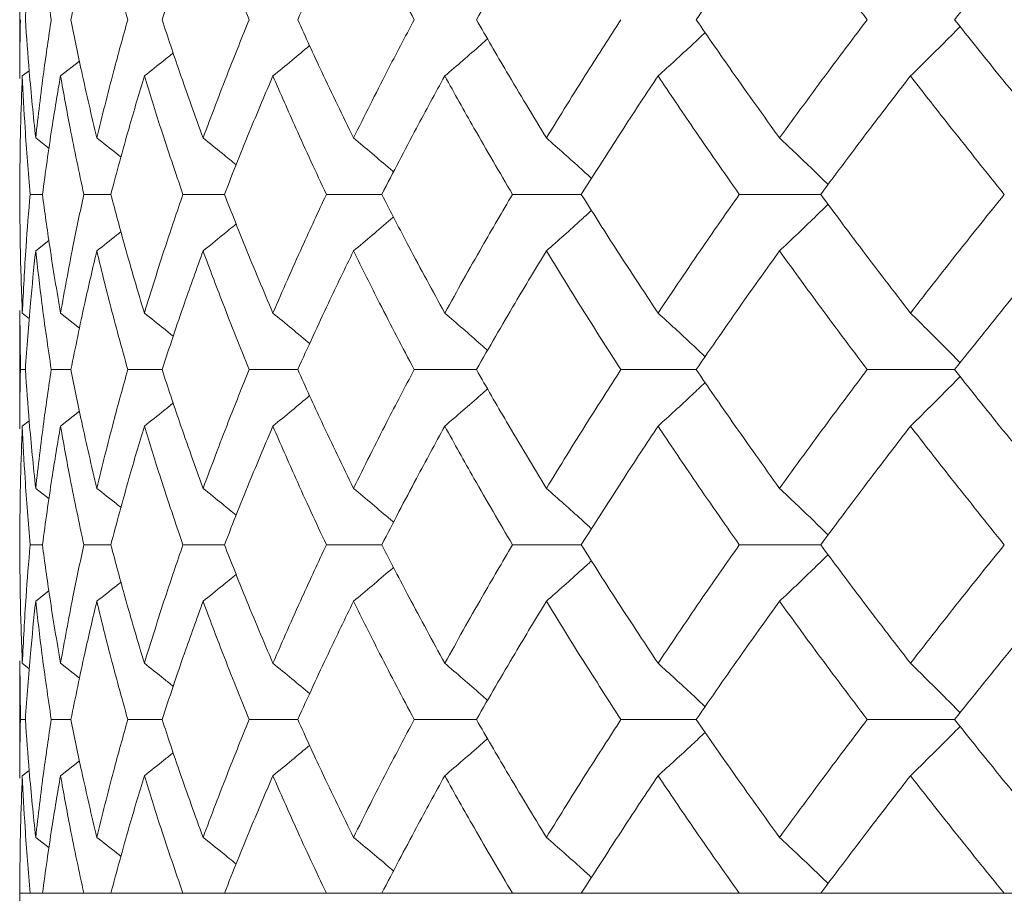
# Model space of a CAD drawing. Header units: inches. Extents: x -3.7 to 22.7, y -9.6 to 17.3.
# Tile 64 of 130: x 4.216 to 4.56, y -0.362 to -0.057. Entities that reach past the tile are written whole.
import ezdxf

# ---------------------------------------------------------------- set-up
doc = ezdxf.new("R2010")
doc.units = ezdxf.units.IN
doc.header["$MEASUREMENT"] = 0

msp = doc.modelspace()

# ---------------------------------------------------------------- linework, layer by layer
at = {"color": 7, "linetype": 'Continuous', "lineweight": 15}
for p, q in [((4.21634, -0.03647), (4.21634, -0.07745)), ((4.23055, -0.07657), (4.23718, -0.07141)), ((4.21722, -0.07657), (4.21961, -0.07472)), ((4.22188, -0.09821), (4.22654, -0.10182)), ((4.22424, -0.11789), (4.21994, -0.11789)), ((4.24813, -0.11789), (4.23869, -0.11789)), ((4.28776, -0.11789), (4.27329, -0.11789)), ((4.34269, -0.11789), (4.32334, -0.11789)), ((4.41232, -0.11789), (4.3883, -0.11789)), ((4.49589, -0.11789), (4.46747, -0.11789)), ((4.22188, -0.1376), (4.2265, -0.13401)), ((4.21634, -0.15842), (4.21634, -0.19962)), ((4.21657, -0.17902), (4.21637, -0.15842)), ((4.21722, -0.1593), (4.21966, -0.16119)), ((4.23055, -0.1593), (4.23722, -0.16451)), ((4.21828, -0.17902), (4.21657, -0.17902)), ((4.2342, -0.17902), (4.22732, -0.17902)), ((4.26601, -0.17902), (4.25403, -0.17902)), ((4.31335, -0.17902), (4.29641, -0.17902)), ((4.37572, -0.17902), (4.354, -0.17902)), ((4.45242, -0.17902), (4.42616, -0.17902)), ((4.54262, -0.17902), (4.51211, -0.17902)), ((4.23055, -0.19874), (4.23718, -0.19356)), ((4.21722, -0.19874), (4.21961, -0.19689)), ((4.22188, -0.22044), (4.22654, -0.22405)), ((4.22424, -0.24014), (4.21994, -0.24014)), ((4.24813, -0.24014), (4.23869, -0.24014)), ((4.28776, -0.24014), (4.27329, -0.24014)), ((4.34269, -0.24014), (4.32334, -0.24014)), ((4.41232, -0.24014), (4.3883, -0.24014)), ((4.49589, -0.24014), (4.46747, -0.24014)), ((4.22188, -0.25983), (4.2265, -0.25625)), ((4.21634, -0.28059), (4.21634, -0.32156)), ((4.21657, -0.3011), (4.21637, -0.28059)), ((4.21722, -0.28146), (4.21966, -0.28335)), ((4.23055, -0.28146), (4.23721, -0.28665)), ((4.21828, -0.3011), (4.21657, -0.3011)), ((4.2342, -0.3011), (4.22732, -0.3011)), ((4.26601, -0.3011), (4.25403, -0.3011)), ((4.31335, -0.3011), (4.29641, -0.3011)), ((4.37572, -0.3011), (4.354, -0.3011)), ((4.45242, -0.3011), (4.42616, -0.3011)), ((4.54262, -0.3011), (4.51211, -0.3011)), ((4.23055, -0.32069), (4.23718, -0.31554)), ((4.21722, -0.32069), (4.21961, -0.31885)), ((4.22188, -0.34221), (4.22654, -0.3458)), ((4.21634, -0.36172), (4.21634, -0.54172)), ((4.21634, -0.36172), (5.68434, -0.36172)), ((4.21994, -0.36172), (4.21634, -0.36172)), ((4.23869, -0.36172), (4.22424, -0.36172)), ((4.27329, -0.36172), (4.24813, -0.36172)), ((4.32334, -0.36172), (4.28776, -0.36172)), ((4.3883, -0.36172), (4.34269, -0.36172)), ((4.46747, -0.36172), (4.41232, -0.36172)), ((4.55996, -0.36172), (4.49589, -0.36172))]:
    msp.add_line(p, q, dxfattribs=at)
for points, knots in [([(4.21828, -0.05694), (4.21883, -0.04925), (4.21981, -0.03553), (4.22125, -0.02184), (4.22188, -0.01582)], [0, 0, 0, 0, 0.560476, 1, 1, 1, 1]), ([(4.22732, -0.05694), (4.22618, -0.04925), (4.22415, -0.03553), (4.22257, -0.02184), (4.22188, -0.01582)], [0, 0, 0, 0, 0.5604759, 1, 1, 1, 1]), ([(4.2342, -0.05694), (4.23576, -0.04925), (4.23854, -0.03553), (4.24178, -0.02184), (4.24321, -0.01582)], [0, 0, 0, 0, 0.560476, 1, 1, 1, 1]), ([(4.25403, -0.05694), (4.25189, -0.04925), (4.24807, -0.03553), (4.24469, -0.02184), (4.24321, -0.01582)], [0, 0, 0, 0, 0.5604759, 1, 1, 1, 1]), ([(4.26601, -0.05694), (4.26856, -0.04925), (4.27312, -0.03553), (4.27812, -0.02184), (4.28032, -0.01582)], [0, 0, 0, 0, 0.560476, 1, 1, 1, 1]), ([(4.29641, -0.05694), (4.29329, -0.04925), (4.28772, -0.03553), (4.28258, -0.02184), (4.28032, -0.01582)], [0, 0, 0, 0, 0.560476, 1, 1, 1, 1]), ([(4.31335, -0.05694), (4.31687, -0.04925), (4.32315, -0.03553), (4.32987, -0.02184), (4.33282, -0.01582)], [0, 0, 0, 0, 0.560476, 1, 1, 1, 1]), ([(4.354, -0.05694), (4.34993, -0.04925), (4.34268, -0.03553), (4.33583, -0.02184), (4.33282, -0.01582)], [0, 0, 0, 0, 0.560476, 1, 1, 1, 1]), ([(4.37572, -0.05694), (4.38017, -0.04925), (4.3881, -0.03553), (4.39646, -0.02184), (4.40013, -0.01582)], [0, 0, 0, 0, 0.560476, 1, 1, 1, 1]), ([(4.45242, -0.05694), (4.45775, -0.04925), (4.46725, -0.03553), (4.47716, -0.02184), (4.48151, -0.01582)], [0, 0, 0, 0, 0.5604753, 1, 1, 1, 1]), ([(4.51211, -0.05694), (4.5063, -0.04925), (4.49592, -0.03553), (4.48591, -0.02184), (4.48151, -0.01582)], [0, 0, 0, 0, 0.560476, 1, 1, 1, 1]), ([(4.54262, -0.05694), (4.54877, -0.04925), (4.55974, -0.03553), (4.57108, -0.02184), (4.57606, -0.01582)], [0, 0, 0, 0, 0.5604764, 1, 1, 1, 1]), ([(4.21637, -0.07745), (4.21636, -0.07665), (4.21628, -0.06981), (4.21644, -0.06298), (4.21657, -0.05694)], [0, 0, 0, 0, 0.1155731, 1, 1, 1, 1]), ([(4.22188, -0.09821), (4.22109, -0.09049), (4.21967, -0.07673), (4.21871, -0.06298), (4.21828, -0.05694)], [0, 0, 0, 0, 0.5603389, 1, 1, 1, 1]), ([(4.22188, -0.09821), (4.22277, -0.09049), (4.22436, -0.07673), (4.22642, -0.06298), (4.22732, -0.05694)], [0, 0, 0, 0, 0.560339, 1, 1, 1, 1]), ([(4.24321, -0.09821), (4.2414, -0.09049), (4.23818, -0.07673), (4.23542, -0.06298), (4.2342, -0.05694)], [0, 0, 0, 0, 0.560339, 1, 1, 1, 1]), ([(4.24321, -0.09821), (4.24511, -0.09049), (4.2485, -0.07673), (4.25234, -0.06298), (4.25403, -0.05694)], [0, 0, 0, 0, 0.5603389, 1, 1, 1, 1]), ([(4.28032, -0.09821), (4.27753, -0.09049), (4.27255, -0.07673), (4.268, -0.06298), (4.26601, -0.05694)], [0, 0, 0, 0, 0.560339, 1, 1, 1, 1]), ([(4.28032, -0.09821), (4.28321, -0.09049), (4.28836, -0.07673), (4.29395, -0.06298), (4.29641, -0.05694)], [0, 0, 0, 0, 0.560339, 1, 1, 1, 1]), ([(4.33282, -0.09821), (4.32907, -0.09049), (4.32238, -0.07673), (4.31611, -0.06298), (4.31335, -0.05694)], [0, 0, 0, 0, 0.560339, 1, 1, 1, 1]), ([(4.33282, -0.09821), (4.33666, -0.09049), (4.34352, -0.07673), (4.3508, -0.06298), (4.354, -0.05694)], [0, 0, 0, 0, 0.5603389, 1, 1, 1, 1]), ([(4.40013, -0.09821), (4.39546, -0.09049), (4.38713, -0.07673), (4.3792, -0.06298), (4.37572, -0.05694)], [0, 0, 0, 0, 0.560338, 1, 1, 1, 1]), ([(4.40013, -0.09821), (4.40488, -0.09049), (4.41336, -0.07673), (4.42225, -0.06298), (4.42616, -0.05694)], [0, 0, 0, 0, 0.560339, 1, 1, 1, 1]), ([(4.48151, -0.09821), (4.47597, -0.09049), (4.4661, -0.07673), (4.4566, -0.06298), (4.45242, -0.05694)], [0, 0, 0, 0, 0.56034, 1, 1, 1, 1]), ([(4.48151, -0.09821), (4.48712, -0.09049), (4.49714, -0.07673), (4.50754, -0.06298), (4.51211, -0.05694)], [0, 0, 0, 0, 0.5603386, 1, 1, 1, 1]), ([(4.57606, -0.09821), (4.56972, -0.09049), (4.55841, -0.07673), (4.54744, -0.06298), (4.54262, -0.05694)], [0, 0, 0, 0, 0.560339, 1, 1, 1, 1]), ([(4.43911, -0.07657), (4.4411, -0.07477), (4.44508, -0.07116), (4.45056, -0.06612), (4.45403, -0.06285), (4.45554, -0.06143)], [0, 0, 0, 0, 0.360979, 0.721957, 1, 1, 1, 1]), ([(4.5272, -0.07657), (4.52905, -0.07477), (4.53274, -0.07116), (4.53853, -0.06542), (4.54244, -0.06145), (4.54454, -0.05933)], [0, 0, 0, 0, 0.317533, 0.635069, 1, 1, 1, 1]), ([(4.36467, -0.07657), (4.36678, -0.07477), (4.37099, -0.07116), (4.37597, -0.06684), (4.37882, -0.06431), (4.3796, -0.06362)], [0, 0, 0, 0, 0.421366, 0.842735, 1, 1, 1, 1]), ([(4.25981, -0.07657), (4.26209, -0.07477), (4.26546, -0.0721), (4.2688, -0.0694), (4.26989, -0.06853)], [0, 0, 0, 0, 0.675591, 1, 1, 1, 1]), ([(4.30468, -0.07657), (4.30689, -0.07477), (4.31118, -0.07126), (4.31544, -0.0677), (4.31751, -0.06597)], [0, 0, 0, 0, 0.513499, 1, 1, 1, 1]), ([(4.21634, -0.11789), (4.21638, -0.11017), (4.21645, -0.09639), (4.21698, -0.08262), (4.21722, -0.07657)], [0, 0, 0, 0, 0.560273, 1, 1, 1, 1]), ([(4.21994, -0.11789), (4.21931, -0.11017), (4.21818, -0.09639), (4.21751, -0.08262), (4.21722, -0.07657)], [0, 0, 0, 0, 0.560273, 1, 1, 1, 1]), ([(4.22424, -0.11789), (4.2253, -0.11017), (4.22718, -0.09639), (4.22952, -0.08262), (4.23055, -0.07657)], [0, 0, 0, 0, 0.560273, 1, 1, 1, 1]), ([(4.23869, -0.11789), (4.23705, -0.11017), (4.23412, -0.09639), (4.23164, -0.08262), (4.23055, -0.07657)], [0, 0, 0, 0, 0.560273, 1, 1, 1, 1]), ([(4.24813, -0.11789), (4.25019, -0.11017), (4.25387, -0.09639), (4.258, -0.08262), (4.25981, -0.07657)], [0, 0, 0, 0, 0.560273, 1, 1, 1, 1]), ([(4.27329, -0.11789), (4.27065, -0.11017), (4.26595, -0.09639), (4.26169, -0.08262), (4.25981, -0.07657)], [0, 0, 0, 0, 0.560274, 1, 1, 1, 1]), ([(4.28776, -0.11789), (4.29081, -0.11017), (4.29623, -0.09639), (4.3021, -0.08262), (4.30468, -0.07657)], [0, 0, 0, 0, 0.560273, 1, 1, 1, 1]), ([(4.32334, -0.11789), (4.31974, -0.11017), (4.31332, -0.09639), (4.30732, -0.08262), (4.30468, -0.07657)], [0, 0, 0, 0, 0.560273, 1, 1, 1, 1]), ([(4.34269, -0.11789), (4.34668, -0.11017), (4.35381, -0.09639), (4.36135, -0.08262), (4.36467, -0.07657)], [0, 0, 0, 0, 0.560274, 1, 1, 1, 1]), ([(4.3883, -0.11789), (4.38378, -0.11017), (4.37571, -0.09639), (4.36804, -0.08262), (4.36467, -0.07657)], [0, 0, 0, 0, 0.560273, 1, 1, 1, 1]), ([(4.41232, -0.11789), (4.41722, -0.11017), (4.42596, -0.09639), (4.43509, -0.08262), (4.43911, -0.07657)], [0, 0, 0, 0, 0.560273, 1, 1, 1, 1]), ([(4.46747, -0.11789), (4.46207, -0.11017), (4.45244, -0.09639), (4.44318, -0.08262), (4.43911, -0.07657)], [0, 0, 0, 0, 0.560273, 1, 1, 1, 1]), ([(4.49589, -0.11789), (4.50164, -0.11017), (4.51189, -0.09639), (4.52252, -0.08262), (4.5272, -0.07657)], [0, 0, 0, 0, 0.560273, 1, 1, 1, 1]), ([(4.55996, -0.11789), (4.55375, -0.11017), (4.54266, -0.09639), (4.53192, -0.08262), (4.5272, -0.07657)], [0, 0, 0, 0, 0.560274, 1, 1, 1, 1]), ([(4.24321, -0.09821), (4.24551, -0.10001), (4.24834, -0.10223), (4.25116, -0.10448), (4.25168, -0.1049)], [0, 0, 0, 0, 0.812627, 1, 1, 1, 1]), ([(4.28032, -0.09821), (4.28257, -0.10001), (4.28643, -0.10312), (4.29027, -0.10628), (4.29188, -0.1076)], [0, 0, 0, 0, 0.579821, 1, 1, 1, 1]), ([(4.33282, -0.09821), (4.33498, -0.10001), (4.33929, -0.10363), (4.34395, -0.10757), (4.34644, -0.10973), (4.3468, -0.11005)], [0, 0, 0, 0, 0.461051, 0.922101, 1, 1, 1, 1]), ([(4.40013, -0.09821), (4.40218, -0.10001), (4.40628, -0.10363), (4.41154, -0.10832), (4.41472, -0.11125), (4.41589, -0.11232)], [0, 0, 0, 0, 0.38779, 0.775586, 1, 1, 1, 1]), ([(4.48151, -0.09821), (4.48343, -0.10001), (4.48727, -0.10363), (4.49293, -0.10903), (4.49664, -0.11267), (4.49847, -0.11446)], [0, 0, 0, 0, 0.337227, 0.674453, 1, 1, 1, 1]), ([(4.21722, -0.1593), (4.21693, -0.15156), (4.21642, -0.13776), (4.21637, -0.12396), (4.21634, -0.11789)], [0, 0, 0, 0, 0.560137, 1, 1, 1, 1]), ([(4.21722, -0.1593), (4.2176, -0.15156), (4.21829, -0.13776), (4.21943, -0.12396), (4.21994, -0.11789)], [0, 0, 0, 0, 0.560137, 1, 1, 1, 1]), ([(4.23055, -0.1593), (4.22925, -0.15156), (4.22693, -0.13776), (4.22506, -0.12396), (4.22424, -0.11789)], [0, 0, 0, 0, 0.560136, 1, 1, 1, 1]), ([(4.23055, -0.1593), (4.23195, -0.15156), (4.23444, -0.13776), (4.23739, -0.12396), (4.23869, -0.11789)], [0, 0, 0, 0, 0.560137, 1, 1, 1, 1]), ([(4.25981, -0.1593), (4.25751, -0.15156), (4.2534, -0.13776), (4.24974, -0.12396), (4.24813, -0.11789)], [0, 0, 0, 0, 0.560137, 1, 1, 1, 1]), ([(4.25981, -0.1593), (4.26221, -0.15156), (4.26649, -0.13776), (4.27121, -0.12396), (4.27329, -0.11789)], [0, 0, 0, 0, 0.560137, 1, 1, 1, 1]), ([(4.30468, -0.1593), (4.30141, -0.15156), (4.29556, -0.13776), (4.29015, -0.12396), (4.28776, -0.11789)], [0, 0, 0, 0, 0.560137, 1, 1, 1, 1]), ([(4.30468, -0.1593), (4.30805, -0.15156), (4.31406, -0.13776), (4.3205, -0.12396), (4.32334, -0.11789)], [0, 0, 0, 0, 0.560137, 1, 1, 1, 1]), ([(4.36467, -0.1593), (4.36045, -0.15156), (4.35293, -0.13776), (4.34582, -0.12396), (4.34269, -0.11789)], [0, 0, 0, 0, 0.5601357, 1, 1, 1, 1]), ([(4.36467, -0.1593), (4.36897, -0.15156), (4.37665, -0.13776), (4.38474, -0.12396), (4.3883, -0.11789)], [0, 0, 0, 0, 0.560137, 1, 1, 1, 1]), ([(4.43911, -0.1593), (4.43401, -0.15156), (4.42489, -0.13776), (4.41616, -0.12396), (4.41232, -0.11789)], [0, 0, 0, 0, 0.560136, 1, 1, 1, 1]), ([(4.43911, -0.1593), (4.4443, -0.15156), (4.45357, -0.13776), (4.46322, -0.12396), (4.46747, -0.11789)], [0, 0, 0, 0, 0.560137, 1, 1, 1, 1]), ([(4.5272, -0.1593), (4.52126, -0.15156), (4.51064, -0.13776), (4.5004, -0.12396), (4.49589, -0.11789)], [0, 0, 0, 0, 0.560137, 1, 1, 1, 1]), ([(4.5272, -0.1593), (4.53322, -0.15156), (4.54397, -0.13776), (4.55508, -0.12396), (4.55996, -0.11789)], [0, 0, 0, 0, 0.560137, 1, 1, 1, 1]), ([(4.40013, -0.1376), (4.40218, -0.13579), (4.40628, -0.13218), (4.41153, -0.12747), (4.41472, -0.12455), (4.41588, -0.12348)], [0, 0, 0, 0, 0.387871, 0.775733, 1, 1, 1, 1]), ([(4.48151, -0.1376), (4.48343, -0.13579), (4.48726, -0.13218), (4.49292, -0.12676), (4.49664, -0.12313), (4.49846, -0.12134)], [0, 0, 0, 0, 0.3372038, 0.6744065, 1, 1, 1, 1]), ([(4.33282, -0.1376), (4.33498, -0.13579), (4.33929, -0.13217), (4.34394, -0.12823), (4.34643, -0.12607), (4.34678, -0.12576)], [0, 0, 0, 0, 0.461329, 0.922666, 1, 1, 1, 1]), ([(4.28032, -0.1376), (4.28257, -0.13579), (4.28642, -0.13268), (4.29025, -0.12953), (4.29186, -0.12821)], [0, 0, 0, 0, 0.580605, 1, 1, 1, 1]), ([(4.24321, -0.1376), (4.24551, -0.1358), (4.24833, -0.13358), (4.25113, -0.13134), (4.25165, -0.13092)], [0, 0, 0, 0, 0.814995, 1, 1, 1, 1]), ([(4.21828, -0.17902), (4.21883, -0.17128), (4.21981, -0.15748), (4.22125, -0.14367), (4.22188, -0.1376)], [0, 0, 0, 0, 0.560071, 1, 1, 1, 1]), ([(4.22732, -0.17902), (4.22618, -0.17128), (4.22415, -0.15748), (4.22257, -0.14367), (4.22188, -0.1376)], [0, 0, 0, 0, 0.560071, 1, 1, 1, 1]), ([(4.2342, -0.17902), (4.23576, -0.17128), (4.23854, -0.15748), (4.24178, -0.14367), (4.24321, -0.1376)], [0, 0, 0, 0, 0.5600708, 1, 1, 1, 1]), ([(4.25403, -0.17902), (4.25189, -0.17128), (4.24806, -0.15748), (4.24469, -0.14367), (4.24321, -0.1376)], [0, 0, 0, 0, 0.5600706, 1, 1, 1, 1]), ([(4.26601, -0.17902), (4.26856, -0.17128), (4.27312, -0.15748), (4.27812, -0.14367), (4.28032, -0.1376)], [0, 0, 0, 0, 0.560071, 1, 1, 1, 1]), ([(4.29641, -0.17902), (4.29329, -0.17128), (4.28772, -0.15748), (4.28258, -0.14367), (4.28032, -0.1376)], [0, 0, 0, 0, 0.5600709, 1, 1, 1, 1]), ([(4.31335, -0.17902), (4.31687, -0.17128), (4.32316, -0.15748), (4.32987, -0.14367), (4.33282, -0.1376)], [0, 0, 0, 0, 0.560071, 1, 1, 1, 1]), ([(4.354, -0.17902), (4.34993, -0.17128), (4.34267, -0.15748), (4.33583, -0.14367), (4.33282, -0.1376)], [0, 0, 0, 0, 0.560071, 1, 1, 1, 1]), ([(4.37572, -0.17902), (4.38016, -0.17128), (4.38811, -0.15748), (4.39646, -0.14367), (4.40013, -0.1376)], [0, 0, 0, 0, 0.560071, 1, 1, 1, 1]), ([(4.42616, -0.17902), (4.42119, -0.17128), (4.41233, -0.15748), (4.40386, -0.14367), (4.40013, -0.1376)], [0, 0, 0, 0, 0.560071, 1, 1, 1, 1]), ([(4.45242, -0.17902), (4.45775, -0.17128), (4.46726, -0.15748), (4.47715, -0.14367), (4.48151, -0.1376)], [0, 0, 0, 0, 0.56007, 1, 1, 1, 1]), ([(4.51211, -0.17902), (4.5063, -0.17128), (4.49592, -0.15748), (4.48591, -0.14367), (4.48151, -0.1376)], [0, 0, 0, 0, 0.560071, 1, 1, 1, 1]), ([(4.54262, -0.17902), (4.54877, -0.17128), (4.55975, -0.15748), (4.57108, -0.14367), (4.57606, -0.1376)], [0, 0, 0, 0, 0.560071, 1, 1, 1, 1]), ([(4.25981, -0.1593), (4.26209, -0.1611), (4.26547, -0.16378), (4.26882, -0.1665), (4.26991, -0.16739)], [0, 0, 0, 0, 0.67291, 1, 1, 1, 1]), ([(4.30468, -0.1593), (4.30688, -0.1611), (4.31118, -0.16463), (4.31545, -0.16821), (4.31753, -0.16995)], [0, 0, 0, 0, 0.511981, 1, 1, 1, 1]), ([(4.36467, -0.1593), (4.36677, -0.1611), (4.37098, -0.16472), (4.37596, -0.16906), (4.37882, -0.17161), (4.37961, -0.17231)], [0, 0, 0, 0, 0.420339, 0.840678, 1, 1, 1, 1]), ([(4.43911, -0.1593), (4.4411, -0.1611), (4.44507, -0.16472), (4.45055, -0.16979), (4.45403, -0.17308), (4.45555, -0.17451)], [0, 0, 0, 0, 0.360215, 0.720423, 1, 1, 1, 1]), ([(4.5272, -0.1593), (4.52905, -0.1611), (4.53274, -0.16472), (4.53852, -0.17048), (4.54244, -0.17448), (4.54454, -0.17662)], [0, 0, 0, 0, 0.316925, 0.63385, 1, 1, 1, 1]), ([(4.21637, -0.19962), (4.21636, -0.19883), (4.21628, -0.19196), (4.21644, -0.18509), (4.21657, -0.17902)], [0, 0, 0, 0, 0.11504, 1, 1, 1, 1]), ([(4.22188, -0.22044), (4.22109, -0.21271), (4.21967, -0.1989), (4.21871, -0.18509), (4.21828, -0.17902)], [0, 0, 0, 0, 0.5599335, 1, 1, 1, 1]), ([(4.22188, -0.22044), (4.22277, -0.21271), (4.22437, -0.1989), (4.22642, -0.18509), (4.22732, -0.17902)], [0, 0, 0, 0, 0.559934, 1, 1, 1, 1]), ([(4.24321, -0.22044), (4.2414, -0.21271), (4.23818, -0.1989), (4.23542, -0.18509), (4.2342, -0.17902)], [0, 0, 0, 0, 0.559934, 1, 1, 1, 1]), ([(4.24321, -0.22044), (4.24511, -0.21271), (4.2485, -0.1989), (4.25234, -0.18509), (4.25403, -0.17902)], [0, 0, 0, 0, 0.5599335, 1, 1, 1, 1]), ([(4.28032, -0.22044), (4.27753, -0.21271), (4.27255, -0.1989), (4.268, -0.18509), (4.26601, -0.17902)], [0, 0, 0, 0, 0.559933, 1, 1, 1, 1]), ([(4.28032, -0.22044), (4.28321, -0.21271), (4.28836, -0.1989), (4.29395, -0.18509), (4.29641, -0.17902)], [0, 0, 0, 0, 0.559933, 1, 1, 1, 1]), ([(4.33282, -0.22044), (4.32907, -0.21271), (4.32238, -0.1989), (4.31611, -0.18509), (4.31335, -0.17902)], [0, 0, 0, 0, 0.559933, 1, 1, 1, 1]), ([(4.33282, -0.22044), (4.33666, -0.21271), (4.34352, -0.1989), (4.3508, -0.18509), (4.354, -0.17902)], [0, 0, 0, 0, 0.5599328, 1, 1, 1, 1]), ([(4.40013, -0.22044), (4.39546, -0.21271), (4.38713, -0.1989), (4.3792, -0.18509), (4.37572, -0.17902)], [0, 0, 0, 0, 0.5599328, 1, 1, 1, 1]), ([(4.40013, -0.22044), (4.40488, -0.21271), (4.41337, -0.1989), (4.42225, -0.18509), (4.42616, -0.17902)], [0, 0, 0, 0, 0.5599339, 1, 1, 1, 1]), ([(4.48151, -0.22044), (4.47598, -0.21271), (4.46609, -0.1989), (4.4566, -0.18509), (4.45242, -0.17902)], [0, 0, 0, 0, 0.559934, 1, 1, 1, 1]), ([(4.48151, -0.22044), (4.48712, -0.21271), (4.49714, -0.1989), (4.50754, -0.18509), (4.51211, -0.17902)], [0, 0, 0, 0, 0.559933, 1, 1, 1, 1]), ([(4.5272, -0.19874), (4.52905, -0.19693), (4.53274, -0.19332), (4.53852, -0.18755), (4.54244, -0.18356), (4.54454, -0.18142)], [0, 0, 0, 0, 0.316975, 0.633953, 1, 1, 1, 1]), ([(4.57606, -0.22044), (4.56973, -0.21271), (4.55841, -0.1989), (4.54744, -0.18509), (4.54262, -0.17902)], [0, 0, 0, 0, 0.559934, 1, 1, 1, 1]), ([(4.43911, -0.19874), (4.4411, -0.19693), (4.44507, -0.19332), (4.45055, -0.18825), (4.45402, -0.18496), (4.45554, -0.18353)], [0, 0, 0, 0, 0.360349, 0.720694, 1, 1, 1, 1]), ([(4.30468, -0.19874), (4.30688, -0.19693), (4.31118, -0.19341), (4.31544, -0.18984), (4.31751, -0.1881)], [0, 0, 0, 0, 0.512638, 1, 1, 1, 1]), ([(4.36467, -0.19874), (4.36677, -0.19693), (4.37098, -0.19331), (4.37596, -0.18898), (4.37882, -0.18643), (4.3796, -0.18573)], [0, 0, 0, 0, 0.420639, 0.841279, 1, 1, 1, 1]), ([(4.25981, -0.19874), (4.26209, -0.19693), (4.26546, -0.19426), (4.2688, -0.19154), (4.26989, -0.19066)], [0, 0, 0, 0, 0.6744933, 1, 1, 1, 1]), ([(4.21634, -0.24014), (4.21638, -0.23242), (4.21645, -0.21862), (4.21698, -0.20482), (4.21722, -0.19874)], [0, 0, 0, 0, 0.559868, 1, 1, 1, 1]), ([(4.21994, -0.24014), (4.21931, -0.23242), (4.21818, -0.21862), (4.21751, -0.20482), (4.21722, -0.19874)], [0, 0, 0, 0, 0.559868, 1, 1, 1, 1]), ([(4.22424, -0.24014), (4.2253, -0.23242), (4.22718, -0.21862), (4.22952, -0.20482), (4.23055, -0.19874)], [0, 0, 0, 0, 0.559868, 1, 1, 1, 1]), ([(4.23869, -0.24014), (4.23705, -0.23242), (4.23412, -0.21862), (4.23164, -0.20482), (4.23055, -0.19874)], [0, 0, 0, 0, 0.559867, 1, 1, 1, 1]), ([(4.24813, -0.24014), (4.25019, -0.23242), (4.25387, -0.21862), (4.258, -0.20482), (4.25981, -0.19874)], [0, 0, 0, 0, 0.559867, 1, 1, 1, 1]), ([(4.27329, -0.24014), (4.27065, -0.23242), (4.26595, -0.21862), (4.26169, -0.20482), (4.25981, -0.19874)], [0, 0, 0, 0, 0.5598681, 1, 1, 1, 1]), ([(4.28776, -0.24014), (4.29081, -0.23242), (4.29624, -0.21862), (4.3021, -0.20482), (4.30468, -0.19874)], [0, 0, 0, 0, 0.559868, 1, 1, 1, 1]), ([(4.32334, -0.24014), (4.31974, -0.23242), (4.31331, -0.21862), (4.30732, -0.20482), (4.30468, -0.19874)], [0, 0, 0, 0, 0.559867, 1, 1, 1, 1]), ([(4.34269, -0.24014), (4.34668, -0.23242), (4.35381, -0.21862), (4.36135, -0.20482), (4.36467, -0.19874)], [0, 0, 0, 0, 0.559868, 1, 1, 1, 1]), ([(4.3883, -0.24014), (4.38378, -0.23242), (4.3757, -0.21862), (4.36804, -0.20482), (4.36467, -0.19874)], [0, 0, 0, 0, 0.559867, 1, 1, 1, 1]), ([(4.41232, -0.24014), (4.41722, -0.23242), (4.42596, -0.21862), (4.43509, -0.20482), (4.43911, -0.19874)], [0, 0, 0, 0, 0.5598671, 1, 1, 1, 1]), ([(4.46747, -0.24014), (4.46207, -0.23242), (4.45243, -0.21862), (4.44318, -0.20482), (4.43911, -0.19874)], [0, 0, 0, 0, 0.559867, 1, 1, 1, 1]), ([(4.49589, -0.24014), (4.50164, -0.23242), (4.5119, -0.21862), (4.52252, -0.20482), (4.5272, -0.19874)], [0, 0, 0, 0, 0.5598676, 1, 1, 1, 1]), ([(4.55996, -0.24014), (4.55375, -0.23242), (4.54266, -0.21862), (4.53192, -0.20482), (4.5272, -0.19874)], [0, 0, 0, 0, 0.559868, 1, 1, 1, 1]), ([(4.24321, -0.22044), (4.24551, -0.22224), (4.24834, -0.22446), (4.25115, -0.22671), (4.25168, -0.22713)], [0, 0, 0, 0, 0.812313, 1, 1, 1, 1]), ([(4.28032, -0.22044), (4.28257, -0.22224), (4.28643, -0.22536), (4.29027, -0.22852), (4.29188, -0.22984)], [0, 0, 0, 0, 0.5796211, 1, 1, 1, 1]), ([(4.33282, -0.22044), (4.33498, -0.22225), (4.33929, -0.22586), (4.34395, -0.22981), (4.34643, -0.23197), (4.34679, -0.23229)], [0, 0, 0, 0, 0.460897, 0.921807, 1, 1, 1, 1]), ([(4.40013, -0.22044), (4.40218, -0.22224), (4.40628, -0.22586), (4.41153, -0.23056), (4.41472, -0.23349), (4.41589, -0.23456)], [0, 0, 0, 0, 0.387671, 0.775336, 1, 1, 1, 1]), ([(4.48151, -0.22044), (4.48343, -0.22224), (4.48726, -0.22586), (4.49292, -0.23127), (4.49664, -0.23491), (4.49847, -0.2367)], [0, 0, 0, 0, 0.337119, 0.674241, 1, 1, 1, 1]), ([(4.21722, -0.28146), (4.21693, -0.27376), (4.21642, -0.25999), (4.21637, -0.24621), (4.21634, -0.24014)], [0, 0, 0, 0, 0.55973, 1, 1, 1, 1]), ([(4.21722, -0.28146), (4.2176, -0.27376), (4.21829, -0.25999), (4.21943, -0.24621), (4.21994, -0.24014)], [0, 0, 0, 0, 0.55973, 1, 1, 1, 1]), ([(4.23055, -0.28146), (4.22925, -0.27376), (4.22693, -0.25999), (4.22506, -0.24621), (4.22424, -0.24014)], [0, 0, 0, 0, 0.55973, 1, 1, 1, 1]), ([(4.23055, -0.28146), (4.23195, -0.27376), (4.23444, -0.25999), (4.23739, -0.24621), (4.23869, -0.24014)], [0, 0, 0, 0, 0.55973, 1, 1, 1, 1]), ([(4.25981, -0.28146), (4.25751, -0.27376), (4.2534, -0.25999), (4.24975, -0.24621), (4.24813, -0.24014)], [0, 0, 0, 0, 0.55973, 1, 1, 1, 1]), ([(4.25981, -0.28146), (4.26221, -0.27376), (4.26649, -0.25999), (4.27121, -0.24621), (4.27329, -0.24014)], [0, 0, 0, 0, 0.55973, 1, 1, 1, 1]), ([(4.30468, -0.28146), (4.30141, -0.27376), (4.29556, -0.25999), (4.29015, -0.24621), (4.28776, -0.24014)], [0, 0, 0, 0, 0.5597301, 1, 1, 1, 1]), ([(4.30468, -0.28146), (4.30805, -0.27376), (4.31406, -0.25999), (4.3205, -0.24621), (4.32334, -0.24014)], [0, 0, 0, 0, 0.5597302, 1, 1, 1, 1]), ([(4.36467, -0.28146), (4.36046, -0.27376), (4.35293, -0.25999), (4.34582, -0.24621), (4.34269, -0.24014)], [0, 0, 0, 0, 0.55973, 1, 1, 1, 1]), ([(4.36467, -0.28146), (4.36897, -0.27376), (4.37665, -0.25999), (4.38474, -0.24621), (4.3883, -0.24014)], [0, 0, 0, 0, 0.559731, 1, 1, 1, 1]), ([(4.43911, -0.28146), (4.43401, -0.27376), (4.42488, -0.25999), (4.41616, -0.24621), (4.41232, -0.24014)], [0, 0, 0, 0, 0.559731, 1, 1, 1, 1]), ([(4.43911, -0.28146), (4.4443, -0.27376), (4.45357, -0.25999), (4.46322, -0.24621), (4.46747, -0.24014)], [0, 0, 0, 0, 0.55973, 1, 1, 1, 1]), ([(4.5272, -0.28146), (4.52126, -0.27376), (4.51064, -0.25999), (4.5004, -0.24621), (4.49589, -0.24014)], [0, 0, 0, 0, 0.5597304, 1, 1, 1, 1]), ([(4.5272, -0.28146), (4.53322, -0.27376), (4.54397, -0.25999), (4.55508, -0.24621), (4.55996, -0.24014)], [0, 0, 0, 0, 0.559731, 1, 1, 1, 1]), ([(4.48151, -0.25983), (4.48343, -0.25802), (4.48727, -0.25441), (4.49292, -0.249), (4.49664, -0.24537), (4.49846, -0.24358)], [0, 0, 0, 0, 0.33732, 0.674636, 1, 1, 1, 1]), ([(4.40013, -0.25983), (4.40218, -0.25802), (4.40628, -0.25441), (4.41153, -0.24971), (4.41472, -0.2468), (4.41588, -0.24573)], [0, 0, 0, 0, 0.388002, 0.776006, 1, 1, 1, 1]), ([(4.28032, -0.25983), (4.28257, -0.25802), (4.28643, -0.25492), (4.29026, -0.25177), (4.29186, -0.25045)], [0, 0, 0, 0, 0.580842, 1, 1, 1, 1]), ([(4.33282, -0.25983), (4.33498, -0.25802), (4.33929, -0.25441), (4.34395, -0.25047), (4.34643, -0.24831), (4.34678, -0.248)], [0, 0, 0, 0, 0.461507, 0.923011, 1, 1, 1, 1]), ([(4.24321, -0.25983), (4.24551, -0.25803), (4.24834, -0.25582), (4.25114, -0.25358), (4.25165, -0.25316)], [0, 0, 0, 0, 0.815377, 1, 1, 1, 1]), ([(4.21828, -0.3011), (4.21883, -0.2934), (4.21981, -0.27966), (4.22125, -0.26589), (4.22188, -0.25983)], [0, 0, 0, 0, 0.559665, 1, 1, 1, 1]), ([(4.22732, -0.3011), (4.22618, -0.2934), (4.22415, -0.27966), (4.22257, -0.26589), (4.22188, -0.25983)], [0, 0, 0, 0, 0.5596649, 1, 1, 1, 1]), ([(4.2342, -0.3011), (4.23576, -0.2934), (4.23855, -0.27966), (4.24178, -0.26589), (4.24321, -0.25983)], [0, 0, 0, 0, 0.559665, 1, 1, 1, 1]), ([(4.25403, -0.3011), (4.25189, -0.2934), (4.24806, -0.27966), (4.24469, -0.26589), (4.24321, -0.25983)], [0, 0, 0, 0, 0.559665, 1, 1, 1, 1]), ([(4.26601, -0.3011), (4.26856, -0.2934), (4.27312, -0.27966), (4.27812, -0.26589), (4.28032, -0.25983)], [0, 0, 0, 0, 0.559665, 1, 1, 1, 1]), ([(4.29641, -0.3011), (4.29329, -0.2934), (4.28772, -0.27966), (4.28258, -0.26589), (4.28032, -0.25983)], [0, 0, 0, 0, 0.559665, 1, 1, 1, 1]), ([(4.31335, -0.3011), (4.31687, -0.2934), (4.32316, -0.27966), (4.32987, -0.26589), (4.33282, -0.25983)], [0, 0, 0, 0, 0.559665, 1, 1, 1, 1]), ([(4.354, -0.3011), (4.34993, -0.2934), (4.34267, -0.27966), (4.33583, -0.26589), (4.33282, -0.25983)], [0, 0, 0, 0, 0.5596651, 1, 1, 1, 1]), ([(4.37572, -0.3011), (4.38016, -0.2934), (4.38811, -0.27966), (4.39646, -0.26589), (4.40013, -0.25983)], [0, 0, 0, 0, 0.559665, 1, 1, 1, 1]), ([(4.42616, -0.3011), (4.4212, -0.2934), (4.41232, -0.27966), (4.40386, -0.26589), (4.40013, -0.25983)], [0, 0, 0, 0, 0.559665, 1, 1, 1, 1]), ([(4.45242, -0.3011), (4.45775, -0.2934), (4.46726, -0.27966), (4.47715, -0.26589), (4.48151, -0.25983)], [0, 0, 0, 0, 0.559665, 1, 1, 1, 1]), ([(4.51211, -0.3011), (4.5063, -0.2934), (4.49591, -0.27966), (4.48591, -0.26589), (4.48151, -0.25983)], [0, 0, 0, 0, 0.559665, 1, 1, 1, 1]), ([(4.54262, -0.3011), (4.54877, -0.2934), (4.55975, -0.27966), (4.57108, -0.26589), (4.57606, -0.25983)], [0, 0, 0, 0, 0.5596651, 1, 1, 1, 1]), ([(4.25981, -0.28146), (4.26209, -0.28327), (4.26547, -0.28594), (4.26882, -0.28865), (4.26991, -0.28953)], [0, 0, 0, 0, 0.674048, 1, 1, 1, 1]), ([(4.30468, -0.28146), (4.30689, -0.28327), (4.31119, -0.28678), (4.31545, -0.29034), (4.31753, -0.29208)], [0, 0, 0, 0, 0.512872, 1, 1, 1, 1]), ([(4.36467, -0.28146), (4.36678, -0.28327), (4.37099, -0.28688), (4.37597, -0.2912), (4.37883, -0.29373), (4.37961, -0.29442)], [0, 0, 0, 0, 0.421085, 0.842167, 1, 1, 1, 1]), ([(4.43911, -0.28146), (4.4411, -0.28327), (4.44508, -0.28688), (4.45056, -0.29192), (4.45403, -0.29519), (4.45554, -0.29662)], [0, 0, 0, 0, 0.360855, 0.721703, 1, 1, 1, 1]), ([(4.5272, -0.28146), (4.52905, -0.28327), (4.53274, -0.28688), (4.53853, -0.29261), (4.54245, -0.29658), (4.54454, -0.29871)], [0, 0, 0, 0, 0.317488, 0.634974, 1, 1, 1, 1]), ([(4.21637, -0.32156), (4.21636, -0.32078), (4.21628, -0.31397), (4.21644, -0.30714), (4.21657, -0.3011)], [0, 0, 0, 0, 0.114506, 1, 1, 1, 1]), ([(4.22188, -0.34221), (4.22109, -0.33455), (4.21966, -0.32086), (4.21871, -0.30714), (4.21828, -0.3011)], [0, 0, 0, 0, 0.559527, 1, 1, 1, 1]), ([(4.22188, -0.34221), (4.22277, -0.33455), (4.22437, -0.32086), (4.22642, -0.30714), (4.22732, -0.3011)], [0, 0, 0, 0, 0.559527, 1, 1, 1, 1]), ([(4.24321, -0.34221), (4.24141, -0.33455), (4.23818, -0.32086), (4.23542, -0.30714), (4.2342, -0.3011)], [0, 0, 0, 0, 0.559528, 1, 1, 1, 1]), ([(4.24321, -0.34221), (4.24511, -0.33455), (4.2485, -0.32086), (4.25234, -0.30714), (4.25403, -0.3011)], [0, 0, 0, 0, 0.559528, 1, 1, 1, 1]), ([(4.28032, -0.34221), (4.27753, -0.33455), (4.27254, -0.32086), (4.26801, -0.30714), (4.26601, -0.3011)], [0, 0, 0, 0, 0.559527, 1, 1, 1, 1]), ([(4.28032, -0.34221), (4.28321, -0.33455), (4.28836, -0.32086), (4.29395, -0.30714), (4.29641, -0.3011)], [0, 0, 0, 0, 0.5595275, 1, 1, 1, 1]), ([(4.33282, -0.34221), (4.32908, -0.33455), (4.32237, -0.32086), (4.31611, -0.30714), (4.31335, -0.3011)], [0, 0, 0, 0, 0.559527, 1, 1, 1, 1]), ([(4.33282, -0.34221), (4.33666, -0.33455), (4.34352, -0.32086), (4.35079, -0.30714), (4.354, -0.3011)], [0, 0, 0, 0, 0.559527, 1, 1, 1, 1]), ([(4.40013, -0.34221), (4.39547, -0.33455), (4.38713, -0.32086), (4.37921, -0.30714), (4.37572, -0.3011)], [0, 0, 0, 0, 0.559527, 1, 1, 1, 1]), ([(4.40013, -0.34221), (4.40488, -0.33455), (4.41337, -0.32086), (4.42225, -0.30714), (4.42616, -0.3011)], [0, 0, 0, 0, 0.559528, 1, 1, 1, 1]), ([(4.48151, -0.34221), (4.47598, -0.33455), (4.46609, -0.32086), (4.4566, -0.30714), (4.45242, -0.3011)], [0, 0, 0, 0, 0.559528, 1, 1, 1, 1]), ([(4.48151, -0.34221), (4.48712, -0.33455), (4.49715, -0.32086), (4.50753, -0.30714), (4.51211, -0.3011)], [0, 0, 0, 0, 0.559527, 1, 1, 1, 1]), ([(4.57606, -0.34221), (4.56973, -0.33455), (4.5584, -0.32086), (4.54745, -0.30714), (4.54262, -0.3011)], [0, 0, 0, 0, 0.5595274, 1, 1, 1, 1]), ([(4.43911, -0.32069), (4.4411, -0.31889), (4.44509, -0.31529), (4.45057, -0.31026), (4.45403, -0.307), (4.45554, -0.30558)], [0, 0, 0, 0, 0.361226, 0.722449, 1, 1, 1, 1]), ([(4.5272, -0.32069), (4.52905, -0.31889), (4.53275, -0.31529), (4.53854, -0.30957), (4.54245, -0.3056), (4.54454, -0.30349)], [0, 0, 0, 0, 0.317749, 0.635497, 1, 1, 1, 1]), ([(4.36467, -0.32069), (4.36678, -0.31889), (4.371, -0.31529), (4.37598, -0.31099), (4.37883, -0.30846), (4.3796, -0.30777)], [0, 0, 0, 0, 0.421671, 0.843336, 1, 1, 1, 1]), ([(4.25981, -0.32069), (4.26209, -0.3189), (4.26547, -0.31624), (4.26881, -0.31354), (4.26989, -0.31267)], [0, 0, 0, 0, 0.676171, 1, 1, 1, 1]), ([(4.30468, -0.32069), (4.30689, -0.3189), (4.31118, -0.31539), (4.31544, -0.31184), (4.31751, -0.31012)], [0, 0, 0, 0, 0.5139022, 1, 1, 1, 1]), ([(4.21634, -0.36172), (4.21638, -0.35408), (4.21645, -0.34042), (4.21698, -0.32673), (4.21722, -0.32069)], [0, 0, 0, 0, 0.5594618, 1, 1, 1, 1]), ([(4.21994, -0.36172), (4.21931, -0.35408), (4.21818, -0.34042), (4.21751, -0.32673), (4.21722, -0.32069)], [0, 0, 0, 0, 0.559462, 1, 1, 1, 1]), ([(4.22424, -0.36172), (4.2253, -0.35408), (4.22718, -0.34042), (4.22952, -0.32673), (4.23055, -0.32069)], [0, 0, 0, 0, 0.559462, 1, 1, 1, 1]), ([(4.23869, -0.36172), (4.23705, -0.35408), (4.23412, -0.34042), (4.23164, -0.32673), (4.23055, -0.32069)], [0, 0, 0, 0, 0.559462, 1, 1, 1, 1]), ([(4.24813, -0.36172), (4.25019, -0.35408), (4.25387, -0.34042), (4.258, -0.32673), (4.25981, -0.32069)], [0, 0, 0, 0, 0.559462, 1, 1, 1, 1]), ([(4.27329, -0.36172), (4.27065, -0.35408), (4.26594, -0.34042), (4.26169, -0.32673), (4.25981, -0.32069)], [0, 0, 0, 0, 0.559462, 1, 1, 1, 1]), ([(4.28776, -0.36172), (4.2908, -0.35408), (4.29624, -0.34042), (4.3021, -0.32673), (4.30468, -0.32069)], [0, 0, 0, 0, 0.559462, 1, 1, 1, 1]), ([(4.32334, -0.36172), (4.31974, -0.35408), (4.31331, -0.34042), (4.30732, -0.32673), (4.30468, -0.32069)], [0, 0, 0, 0, 0.5594619, 1, 1, 1, 1]), ([(4.34269, -0.36172), (4.34668, -0.35408), (4.35381, -0.34042), (4.36135, -0.32673), (4.36467, -0.32069)], [0, 0, 0, 0, 0.559463, 1, 1, 1, 1]), ([(4.3883, -0.36172), (4.38378, -0.35408), (4.3757, -0.34042), (4.36804, -0.32673), (4.36467, -0.32069)], [0, 0, 0, 0, 0.559461, 1, 1, 1, 1]), ([(4.41232, -0.36172), (4.41722, -0.35408), (4.42596, -0.34042), (4.43509, -0.32673), (4.43911, -0.32069)], [0, 0, 0, 0, 0.559462, 1, 1, 1, 1]), ([(4.46747, -0.36172), (4.46207, -0.35408), (4.45243, -0.34042), (4.44319, -0.32673), (4.43911, -0.32069)], [0, 0, 0, 0, 0.559462, 1, 1, 1, 1]), ([(4.49589, -0.36172), (4.50163, -0.35408), (4.5119, -0.34042), (4.52252, -0.32673), (4.5272, -0.32069)], [0, 0, 0, 0, 0.559462, 1, 1, 1, 1]), ([(4.55996, -0.36172), (4.55375, -0.35408), (4.54265, -0.34042), (4.53193, -0.32673), (4.5272, -0.32069)], [0, 0, 0, 0, 0.559461, 1, 1, 1, 1]), ([(4.24321, -0.34221), (4.24552, -0.34401), (4.24835, -0.34621), (4.25116, -0.34843), (4.25168, -0.34884)], [0, 0, 0, 0, 0.815366, 1, 1, 1, 1]), ([(4.28032, -0.34221), (4.28257, -0.34401), (4.28644, -0.34709), (4.29027, -0.35022), (4.29188, -0.35153)], [0, 0, 0, 0, 0.581824, 1, 1, 1, 1]), ([(4.33282, -0.34221), (4.33499, -0.34401), (4.33931, -0.34761), (4.34397, -0.35152), (4.34645, -0.35365), (4.34679, -0.35395)], [0, 0, 0, 0, 0.462667, 0.925335, 1, 1, 1, 1]), ([(4.40013, -0.34221), (4.40219, -0.34401), (4.4063, -0.3476), (4.41155, -0.35226), (4.41473, -0.35515), (4.41589, -0.35619)], [0, 0, 0, 0, 0.389164, 0.77833, 1, 1, 1, 1]), ([(4.48151, -0.34221), (4.48343, -0.34401), (4.48728, -0.3476), (4.49294, -0.35296), (4.49665, -0.35656), (4.49847, -0.35831)], [0, 0, 0, 0, 0.338424, 0.676851, 1, 1, 1, 1])]:
    msp.add_open_spline(points, degree=3, knots=knots, dxfattribs=at)

doc.saveas('drawing.dxf')
